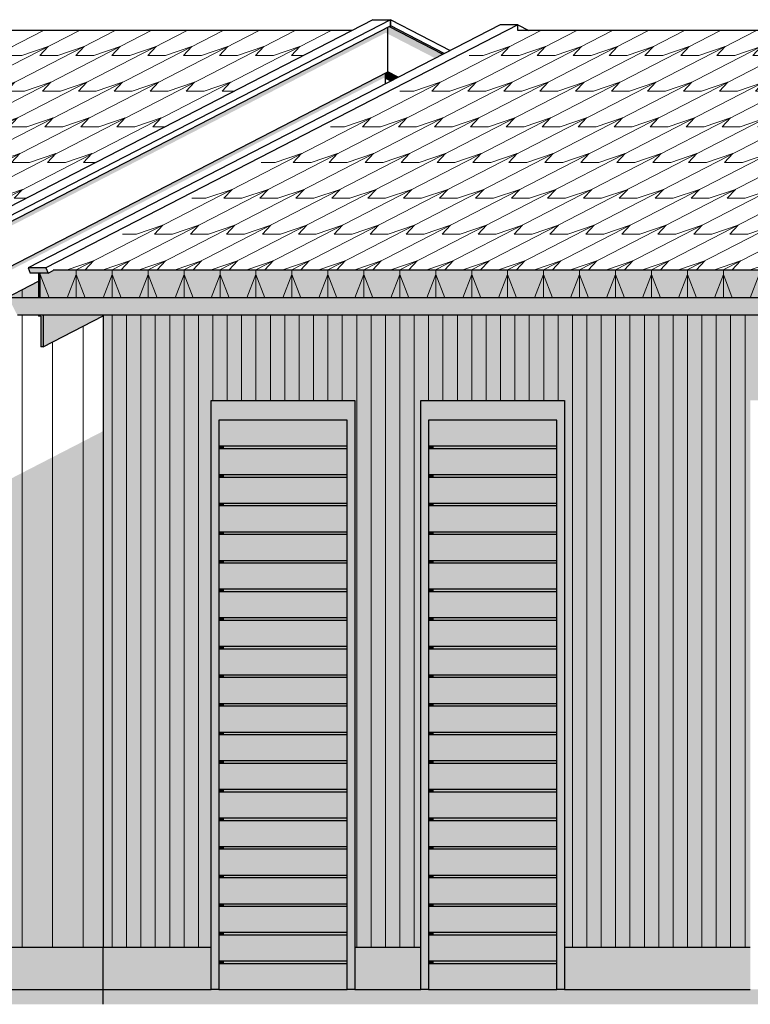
# Model space of a CAD drawing. Header units: millimetres. Extents: x -201770 to -158900, y 72497 to 86342.
# Tile 17 of 18: x -166810 to -164217, y 77497 to 80991. Entities that reach past the tile are written whole.
import ezdxf

# ---------------------------------------------------------------- set-up
doc = ezdxf.new("R2010")
doc.units = ezdxf.units.MM
doc.header["$LTSCALE"] = 0.5
doc.header["$MEASUREMENT"] = 0
doc.linetypes.add('PLINE', pattern=[0])
for name, color, linetype in [('231- Bærende yttervegger(Nye konstruksjoner)', 7, 'Continuous'), ('244- Vinduer_ dører_ foldevegger(Nye konstruksjoner)', 7, 'Continuous'), ('252- Gulv på grunn_ bunnplate(Nye konstruksjoner)', 7, 'Continuous'), ('26-- Yttertak(Nye konstruksjoner)', 7, 'Continuous'), ('265- Gesimser_ takrenner og nedløp(Nye konstruksjoner)', 7, 'Continuous')]:
    doc.layers.add(name, color=color, linetype=linetype)
doc.layers.add('235- Utvendig kledning og overflate(Nye konstruksjoner)', color=7, linetype='Continuous', lineweight=0)
doc.layers.add('262- Taktekking(Nye konstruksjoner)', color=7, linetype='Continuous', lineweight=0)

# ---------------------------------------------------------------- blocks, each defined once
blk = doc.blocks.new('*X266')
at = {"layer": '235- Utvendig kledning og overflate(Nye konstruksjoner)', "linetype": 'PLINE'}
for p, q in [((-164542.1, 79942.8), (-164542.1, 77700)), ((-164542.1, 77700), (-164542.1, 79942.8)), ((-164491, 79942.8), (-164491, 77700)), ((-164491, 77700), (-164491, 79942.8)), ((-164440, 79942.8), (-164440, 77700)), ((-164440, 77700), (-164440, 79942.8)), ((-164388.9, 79942.8), (-164388.9, 77700)), ((-164388.9, 77700), (-164388.9, 79942.8)), ((-164337.9, 79942.8), (-164337.9, 77700)), ((-164337.9, 77700), (-164337.9, 79942.8)), ((-164286.8, 79942.8), (-164286.8, 77700)), ((-164286.8, 77700), (-164286.8, 79942.8)), ((-164235.8, 79942.8), (-164235.8, 77700)), ((-164235.8, 77700), (-164235.8, 79942.8)), ((-164184.7, 79942.8), (-164184.7, 79640)), ((-164184.7, 79640), (-164184.7, 79942.8)), ((-164133.7, 79942.8), (-164133.7, 79640)), ((-164133.7, 79640), (-164133.7, 79942.8)), ((-164082.6, 79942.8), (-164082.6, 79640)), ((-164082.6, 79640), (-164082.6, 79942.8)), ((-164031.5, 79942.8), (-164031.5, 79640)), ((-164031.5, 79640), (-164031.5, 79942.8)), ((-163980.5, 79942.8), (-163980.5, 79640)), ((-163980.5, 79640), (-163980.5, 79942.8)), ((-163929.4, 79942.8), (-163929.4, 79640)), ((-163929.4, 79640), (-163929.4, 79942.8)), ((-163878.4, 79942.8), (-163878.4, 79640)), ((-163878.4, 79640), (-163878.4, 79942.8)), ((-163827.3, 79942.8), (-163827.3, 79640)), ((-163827.3, 79640), (-163827.3, 79942.8)), ((-163776.3, 79942.8), (-163776.3, 79640)), ((-163776.3, 79640), (-163776.3, 79942.8)), ((-163725.2, 79942.8), (-163725.2, 79640)), ((-163725.2, 79640), (-163725.2, 79942.8)), ((-163674.2, 79942.8), (-163674.2, 77700)), ((-163674.2, 77700), (-163674.2, 79942.8)), ((-163623.1, 79942.8), (-163623.1, 77700)), ((-163623.1, 77700), (-163623.1, 79942.8)), ((-163572.1, 79942.8), (-163572.1, 77700)), ((-163572.1, 77700), (-163572.1, 79942.8)), ((-163521, 79942.8), (-163521, 77700)), ((-163521, 77700), (-163521, 79942.8)), ((-163470, 79942.8), (-163470, 79640)), ((-163470, 79640), (-163470, 79942.8)), ((-163418.9, 79942.8), (-163418.9, 79640)), ((-163418.9, 79640), (-163418.9, 79942.8)), ((-163367.9, 79942.8), (-163367.9, 79640)), ((-163367.9, 79640), (-163367.9, 79942.8)), ((-163316.8, 79942.8), (-163316.8, 79640)), ((-163316.8, 79640), (-163316.8, 79942.8)), ((-163265.8, 79942.8), (-163265.8, 79640)), ((-163265.8, 79640), (-163265.8, 79942.8)), ((-163214.7, 79942.8), (-163214.7, 79640)), ((-163214.7, 79640), (-163214.7, 79942.8)), ((-163163.6, 79942.8), (-163163.6, 79640)), ((-163163.6, 79640), (-163163.6, 79942.8)), ((-163112.6, 79942.8), (-163112.6, 79640)), ((-163112.6, 79640), (-163112.6, 79942.8)), ((-163061.5, 79942.8), (-163061.5, 79640)), ((-163061.5, 79640), (-163061.5, 79942.8)), ((-163010.5, 79942.8), (-163010.5, 79640)), ((-163010.5, 79640), (-163010.5, 79942.8)), ((-162959.4, 79703.1), (-162959.4, 77700)), ((-162959.4, 77700), (-162959.4, 79703.1)), ((-162908.4, 79621.4), (-162908.4, 77700)), ((-162908.4, 77700), (-162908.4, 79621.4)), ((-162857.3, 79539.6), (-162857.3, 77700)), ((-162857.3, 77700), (-162857.3, 79539.6)), ((-162806.3, 79457.8), (-162806.3, 77700)), ((-162806.3, 77700), (-162806.3, 79457.8))]:
    blk.add_line(p, q, dxfattribs=at)
blk = doc.blocks.new('*X270')
at = {"layer": '235- Utvendig kledning og overflate(Nye konstruksjoner)', "linetype": 'PLINE'}
for p, q in [((-166482.1, 79942.8), (-166482.1, 77700)), ((-166482.1, 77700), (-166482.1, 79942.8)), ((-166431, 79942.8), (-166431, 77700)), ((-166431, 77700), (-166431, 79942.8)), ((-166380, 79942.8), (-166380, 77700)), ((-166380, 77700), (-166380, 79942.8)), ((-166328.9, 79942.8), (-166328.9, 77700)), ((-166328.9, 77700), (-166328.9, 79942.8)), ((-166277.9, 79942.8), (-166277.9, 77700)), ((-166277.9, 77700), (-166277.9, 79942.8)), ((-166226.8, 79942.8), (-166226.8, 77700)), ((-166226.8, 77700), (-166226.8, 79942.8)), ((-166175.8, 79942.8), (-166175.8, 77700)), ((-166175.8, 77700), (-166175.8, 79942.8)), ((-166124.7, 79942.8), (-166124.7, 79640)), ((-166124.7, 79640), (-166124.7, 79942.8)), ((-166073.7, 79942.8), (-166073.7, 79640)), ((-166073.7, 79640), (-166073.7, 79942.8)), ((-166022.6, 79942.8), (-166022.6, 79640)), ((-166022.6, 79640), (-166022.6, 79942.8)), ((-165971.6, 79942.8), (-165971.6, 79640)), ((-165971.6, 79640), (-165971.6, 79942.8)), ((-165920.5, 79942.8), (-165920.5, 79640)), ((-165920.5, 79640), (-165920.5, 79942.8)), ((-165869.5, 79942.8), (-165869.5, 79640)), ((-165869.5, 79640), (-165869.5, 79942.8)), ((-165818.4, 79942.8), (-165818.4, 79640)), ((-165818.4, 79640), (-165818.4, 79942.8)), ((-165767.3, 79942.8), (-165767.3, 79640)), ((-165767.3, 79640), (-165767.3, 79942.8)), ((-165716.3, 79942.8), (-165716.3, 79640)), ((-165716.3, 79640), (-165716.3, 79942.8)), ((-165665.2, 79942.8), (-165665.2, 79640)), ((-165665.2, 79640), (-165665.2, 79942.8)), ((-165614.2, 79942.8), (-165614.2, 77700)), ((-165614.2, 77700), (-165614.2, 79942.8)), ((-165563.1, 79942.8), (-165563.1, 77700)), ((-165563.1, 77700), (-165563.1, 79942.8)), ((-165512.1, 79942.8), (-165512.1, 77700)), ((-165512.1, 77700), (-165512.1, 79942.8)), ((-165461, 79942.8), (-165461, 77700)), ((-165461, 77700), (-165461, 79942.8)), ((-165410, 79942.8), (-165410, 77700)), ((-165410, 77700), (-165410, 79942.8)), ((-165358.9, 79942.8), (-165358.9, 79640)), ((-165358.9, 79640), (-165358.9, 79942.8)), ((-165307.9, 79942.8), (-165307.9, 79640)), ((-165307.9, 79640), (-165307.9, 79942.8)), ((-165256.8, 79942.8), (-165256.8, 79640)), ((-165256.8, 79640), (-165256.8, 79942.8)), ((-165205.8, 79942.8), (-165205.8, 79640)), ((-165205.8, 79640), (-165205.8, 79942.8)), ((-165154.7, 79942.8), (-165154.7, 79640)), ((-165154.7, 79640), (-165154.7, 79942.8)), ((-165103.7, 79942.8), (-165103.7, 79640)), ((-165103.7, 79640), (-165103.7, 79942.8)), ((-165052.6, 79942.8), (-165052.6, 79640)), ((-165052.6, 79640), (-165052.6, 79942.8)), ((-165001.6, 79942.8), (-165001.6, 79640)), ((-165001.6, 79640), (-165001.6, 79942.8)), ((-164950.5, 79942.8), (-164950.5, 79640)), ((-164950.5, 79640), (-164950.5, 79942.8)), ((-164899.4, 79942.8), (-164899.4, 79640)), ((-164899.4, 79640), (-164899.4, 79942.8)), ((-164848.4, 79942.8), (-164848.4, 77700)), ((-164848.4, 77700), (-164848.4, 79942.8)), ((-164797.3, 79942.8), (-164797.3, 77700)), ((-164797.3, 77700), (-164797.3, 79942.8)), ((-164746.3, 79942.8), (-164746.3, 77700)), ((-164746.3, 77700), (-164746.3, 79942.8)), ((-164695.2, 79942.8), (-164695.2, 77700)), ((-164695.2, 77700), (-164695.2, 79942.8)), ((-164644.2, 79942.8), (-164644.2, 77700)), ((-164644.2, 77700), (-164644.2, 79942.8)), ((-164593.1, 79942.8), (-164593.1, 77700)), ((-164593.1, 77700), (-164593.1, 79942.8))]:
    blk.add_line(p, q, dxfattribs=at)
blk = doc.blocks.new('*X271')
at = {"layer": '235- Utvendig kledning og overflate(Nye konstruksjoner)', "linetype": 'PLINE'}
for p, q in [((-166802, 80032.8), (-166802, 80003.5)), ((-166802, 80003.5), (-166802, 80032.8))]:
    blk.add_line(p, q, dxfattribs=at)
blk = doc.blocks.new('*X272')
at = {"layer": '235- Utvendig kledning og overflate(Nye konstruksjoner)', "linetype": 'PLINE'}
for p, q in [((-166802, 79942.8), (-166802, 77700)), ((-166802, 77700), (-166802, 79942.8)), ((-166584.7, 79903.6), (-166584.7, 77700)), ((-166584.7, 77700), (-166584.7, 79903.6)), ((-166693.4, 79847.7), (-166693.4, 77700)), ((-166693.4, 77700), (-166693.4, 79847.7))]:
    blk.add_line(p, q, dxfattribs=at)

msp = doc.modelspace()

# ---------------------------------------------------------------- hatches: boundary and pattern name
at = {"layer": '231- Bærende yttervegger(Nye konstruksjoner)', "linetype": 'Continuous'}
for points in [[(-166843.2, 80003.5), (-166743.9, 80003.5), (-166743.9, 80062.7), (-166843.2, 80011.6)], [(-166513.8, 77700), (-166130.9, 77700), (-166130.9, 79640), (-165620.5, 79640), (-165620.5, 77700), (-165386.7, 77700), (-165386.7, 79640), (-164876.3, 79640), (-164876.3, 77700), (-164578.6, 77700), (-164578.6, 79942.8), (-166513.8, 79942.8)], [(-164578.6, 77700), (-164217, 77700), (-164217, 79640), (-163706.7, 79640), (-163706.7, 77700), (-163472.7, 77700), (-163472.7, 79640), (-162962.3, 79640), (-162962.3, 77700), (-162789, 77700), (-162789, 79430.1), (-162970, 79720), (-162970, 79942.8), (-164578.6, 79942.8)], [(-166843.2, 77700), (-166513.8, 77700), (-166513.8, 79531.2), (-166843.2, 79361.5)]]:
    msp.add_hatch(color=256, dxfattribs=at).paths.add_polyline_path(points)
at = {"layer": '244- Vinduer_ dører_ foldevegger(Nye konstruksjoner)', "linetype": 'Continuous'}
for points in [[(-166130.9, 79640), (-166130.9, 79570), (-166103.3, 79570), (-165648.2, 79570), (-165620.5, 79570), (-165620.5, 79640)], [(-165386.7, 79640), (-165386.7, 79570), (-165359.1, 79570), (-164904, 79570), (-164876.3, 79570), (-164876.3, 79640)], [(-166130.9, 77550), (-166103.3, 77550), (-166103.3, 79570), (-166130.9, 79570)], [(-165648.2, 79478.5), (-165648.2, 79570), (-166103.3, 79570), (-166103.3, 79478.5)], [(-165620.5, 77550), (-165620.5, 79570), (-165648.2, 79570), (-165648.2, 77550)], [(-165386.7, 79570), (-165386.7, 77550), (-165359.1, 77550), (-165359.1, 79570)], [(-164904, 79478.5), (-164904, 79570), (-165359.1, 79570), (-165359.1, 79478.5)], [(-164904, 77550), (-164876.3, 77550), (-164876.3, 79570), (-164904, 79570)], [(-166088.2, 79478.5), (-166103.3, 79478.5), (-166103.3, 79468.5), (-166088.2, 79468.5)], [(-166088.2, 79468.5), (-165648.2, 79468.5), (-165648.2, 79478.5), (-166088.2, 79478.5)], [(-165344, 79478.5), (-165359.1, 79478.5), (-165359.1, 79468.5), (-165344, 79468.5)], [(-165344, 79468.5), (-164904, 79468.5), (-164904, 79478.5), (-165344, 79478.5)], [(-165648.2, 79377), (-165648.2, 79468.5), (-166103.3, 79468.5), (-166103.3, 79377)], [(-164904, 79377), (-164904, 79468.5), (-165359.1, 79468.5), (-165359.1, 79377)], [(-166103.3, 79367), (-166088.2, 79367), (-166088.2, 79377), (-166103.3, 79377)], [(-165648.2, 79377), (-166088.2, 79377), (-166088.2, 79367), (-165648.2, 79367)], [(-165359.1, 79377), (-165359.1, 79367), (-165344, 79367), (-165344, 79377)], [(-164904, 79377), (-165344, 79377), (-165344, 79367), (-164904, 79367)], [(-165648.2, 79275.5), (-165648.2, 79367), (-166103.3, 79367), (-166103.3, 79275.5)], [(-164904, 79275.5), (-164904, 79367), (-165359.1, 79367), (-165359.1, 79275.5)], [(-166103.3, 79265.5), (-166088.2, 79265.5), (-166088.2, 79275.5), (-166103.3, 79275.5)], [(-166088.2, 79275.5), (-166088.2, 79265.5), (-165648.2, 79265.5), (-165648.2, 79275.5)], [(-165344, 79275.5), (-165359.1, 79275.5), (-165359.1, 79265.5), (-165344, 79265.5)], [(-165344, 79265.5), (-164904, 79265.5), (-164904, 79275.5), (-165344, 79275.5)], [(-165648.2, 79174), (-165648.2, 79265.5), (-166103.3, 79265.5), (-166103.3, 79174)], [(-164904, 79174), (-164904, 79265.5), (-165359.1, 79265.5), (-165359.1, 79174)], [(-166088.2, 79174), (-166103.3, 79174), (-166103.3, 79164), (-166088.2, 79164)], [(-165648.2, 79072.5), (-165648.2, 79164), (-166103.3, 79164), (-166103.3, 79072.5)], [(-166088.2, 79164), (-165648.2, 79164), (-165648.2, 79174), (-166088.2, 79174)], [(-165359.1, 79174), (-165359.1, 79164), (-165344, 79164), (-165344, 79174)], [(-164904, 79072.5), (-164904, 79164), (-165359.1, 79164), (-165359.1, 79072.5)], [(-165344, 79164), (-164904, 79164), (-164904, 79174), (-165344, 79174)], [(-166103.3, 79062.5), (-166088.2, 79062.5), (-166088.2, 79072.5), (-166103.3, 79072.5)], [(-165648.2, 78971), (-165648.2, 79062.5), (-166103.3, 79062.5), (-166103.3, 78971)], [(-165648.2, 79072.5), (-166088.2, 79072.5), (-166088.2, 79062.5), (-165648.2, 79062.5)], [(-165359.1, 79072.5), (-165359.1, 79062.5), (-165344, 79062.5), (-165344, 79072.5)], [(-164904, 78971), (-164904, 79062.5), (-165359.1, 79062.5), (-165359.1, 78971)], [(-164904, 79072.5), (-165344, 79072.5), (-165344, 79062.5), (-164904, 79062.5)], [(-166088.2, 78971), (-166103.3, 78971), (-166103.3, 78961), (-166088.2, 78961)], [(-165648.2, 78869.5), (-165648.2, 78961), (-166103.3, 78961), (-166103.3, 78869.5)], [(-166088.2, 78971), (-166088.2, 78961), (-165648.2, 78961), (-165648.2, 78971)], [(-165344, 78971), (-165359.1, 78971), (-165359.1, 78961), (-165344, 78961)], [(-164904, 78869.5), (-164904, 78961), (-165359.1, 78961), (-165359.1, 78869.5)], [(-164904, 78971), (-165344, 78971), (-165344, 78961), (-164904, 78961)], [(-166088.2, 78869.5), (-166103.3, 78869.5), (-166103.3, 78859.5), (-166088.2, 78859.5)], [(-165648.2, 78768), (-165648.2, 78859.5), (-166103.3, 78859.5), (-166103.3, 78768)], [(-165648.2, 78869.5), (-166088.2, 78869.5), (-166088.2, 78859.5), (-165648.2, 78859.5)], [(-165359.1, 78869.5), (-165359.1, 78859.5), (-165344, 78859.5), (-165344, 78869.5)], [(-164904, 78768), (-164904, 78859.5), (-165359.1, 78859.5), (-165359.1, 78768)], [(-164904, 78869.5), (-165344, 78869.5), (-165344, 78859.5), (-164904, 78859.5)], [(-166088.2, 78768), (-166103.3, 78768), (-166103.3, 78758), (-166088.2, 78758)], [(-165648.2, 78666.5), (-165648.2, 78758), (-166103.3, 78758), (-166103.3, 78666.5)], [(-166088.2, 78768), (-166088.2, 78758), (-165648.2, 78758), (-165648.2, 78768)], [(-165344, 78768), (-165359.1, 78768), (-165359.1, 78758), (-165344, 78758)], [(-164904, 78666.5), (-164904, 78758), (-165359.1, 78758), (-165359.1, 78666.5)], [(-164904, 78768), (-165344, 78768), (-165344, 78758), (-164904, 78758)], [(-166088.2, 78666.5), (-166103.3, 78666.5), (-166103.3, 78656.5), (-166088.2, 78656.5)], [(-165648.2, 78565), (-165648.2, 78656.5), (-166103.3, 78656.5), (-166103.3, 78565)], [(-166088.2, 78666.5), (-166088.2, 78656.5), (-165648.2, 78656.5), (-165648.2, 78666.5)], [(-165359.1, 78666.5), (-165359.1, 78656.5), (-165344, 78656.5), (-165344, 78666.5)], [(-164904, 78565), (-164904, 78656.5), (-165359.1, 78656.5), (-165359.1, 78565)], [(-164904, 78666.5), (-165344, 78666.5), (-165344, 78656.5), (-164904, 78656.5)], [(-166088.2, 78565), (-166103.3, 78565), (-166103.3, 78555), (-166088.2, 78555)], [(-165648.2, 78463.5), (-165648.2, 78555), (-166103.3, 78555), (-166103.3, 78463.5)], [(-166088.2, 78565), (-166088.2, 78555), (-165648.2, 78555), (-165648.2, 78565)], [(-165359.1, 78565), (-165359.1, 78555), (-165344, 78555), (-165344, 78565)], [(-164904, 78463.5), (-164904, 78555), (-165359.1, 78555), (-165359.1, 78463.5)], [(-164904, 78565), (-165344, 78565), (-165344, 78555), (-164904, 78555)], [(-166103.3, 78453.5), (-166088.2, 78453.5), (-166088.2, 78463.5), (-166103.3, 78463.5)], [(-165648.2, 78362), (-165648.2, 78453.5), (-166103.3, 78453.5), (-166103.3, 78362)], [(-166088.2, 78463.5), (-166088.2, 78453.5), (-165648.2, 78453.5), (-165648.2, 78463.5)], [(-165359.1, 78463.5), (-165359.1, 78453.5), (-165344, 78453.5), (-165344, 78463.5)], [(-164904, 78362), (-164904, 78453.5), (-165359.1, 78453.5), (-165359.1, 78362)], [(-164904, 78463.5), (-165344, 78463.5), (-165344, 78453.5), (-164904, 78453.5)], [(-166088.2, 78362), (-166103.3, 78362), (-166103.3, 78352), (-166088.2, 78352)], [(-165648.2, 78362), (-166088.2, 78362), (-166088.2, 78352), (-165648.2, 78352)], [(-165359.1, 78352), (-165344, 78352), (-165344, 78362), (-165359.1, 78362)], [(-164904, 78362), (-165344, 78362), (-165344, 78352), (-164904, 78352)], [(-165648.2, 78260.5), (-165648.2, 78352), (-166103.3, 78352), (-166103.3, 78260.5)], [(-164904, 78260.5), (-164904, 78352), (-165359.1, 78352), (-165359.1, 78260.5)], [(-166088.2, 78260.5), (-166103.3, 78260.5), (-166103.3, 78250.5), (-166088.2, 78250.5)], [(-165648.2, 78260.5), (-166088.2, 78260.5), (-166088.2, 78250.5), (-165648.2, 78250.5)], [(-165359.1, 78260.5), (-165359.1, 78250.5), (-165344, 78250.5), (-165344, 78260.5)], [(-164904, 78260.5), (-165344, 78260.5), (-165344, 78250.5), (-164904, 78250.5)], [(-165648.2, 78159), (-165648.2, 78250.5), (-166103.3, 78250.5), (-166103.3, 78159)], [(-164904, 78159), (-164904, 78250.5), (-165359.1, 78250.5), (-165359.1, 78159)], [(-166088.2, 78159), (-166103.3, 78159), (-166103.3, 78149), (-166088.2, 78149)], [(-165648.2, 78159), (-166088.2, 78159), (-166088.2, 78149), (-165648.2, 78149)], [(-165359.1, 78159), (-165359.1, 78149), (-165344, 78149), (-165344, 78159)], [(-164904, 78159), (-165344, 78159), (-165344, 78149), (-164904, 78149)], [(-165648.2, 78057.5), (-165648.2, 78149), (-166103.3, 78149), (-166103.3, 78057.5)], [(-164904, 78057.5), (-164904, 78149), (-165359.1, 78149), (-165359.1, 78057.5)], [(-166088.2, 78057.5), (-166103.3, 78057.5), (-166103.3, 78047.5), (-166088.2, 78047.5)], [(-165648.2, 77956), (-165648.2, 78047.5), (-166103.3, 78047.5), (-166103.3, 77956)], [(-166088.2, 78047.5), (-165648.2, 78047.5), (-165648.2, 78057.5), (-166088.2, 78057.5)], [(-165359.1, 78057.5), (-165359.1, 78047.5), (-165344, 78047.5), (-165344, 78057.5)], [(-164904, 77956), (-164904, 78047.5), (-165359.1, 78047.5), (-165359.1, 77956)], [(-164904, 78057.5), (-165344, 78057.5), (-165344, 78047.5), (-164904, 78047.5)], [(-166088.2, 77956), (-166103.3, 77956), (-166103.3, 77946), (-166088.2, 77946)], [(-165648.2, 77854.5), (-165648.2, 77946), (-166103.3, 77946), (-166103.3, 77854.5)], [(-166088.2, 77946), (-165648.2, 77946), (-165648.2, 77956), (-166088.2, 77956)], [(-165359.1, 77956), (-165359.1, 77946), (-165344, 77946), (-165344, 77956)], [(-164904, 77854.5), (-164904, 77946), (-165359.1, 77946), (-165359.1, 77854.5)], [(-165344, 77946), (-164904, 77946), (-164904, 77956), (-165344, 77956)], [(-166088.2, 77854.5), (-166103.3, 77854.5), (-166103.3, 77844.5), (-166088.2, 77844.5)], [(-165648.2, 77753), (-165648.2, 77844.5), (-166103.3, 77844.5), (-166103.3, 77753)], [(-166088.2, 77844.5), (-165648.2, 77844.5), (-165648.2, 77854.5), (-166088.2, 77854.5)], [(-165359.1, 77854.5), (-165359.1, 77844.5), (-165344, 77844.5), (-165344, 77854.5)], [(-164904, 77753), (-164904, 77844.5), (-165359.1, 77844.5), (-165359.1, 77753)], [(-164904, 77854.5), (-165344, 77854.5), (-165344, 77844.5), (-164904, 77844.5)], [(-166088.2, 77753), (-166103.3, 77753), (-166103.3, 77743), (-166088.2, 77743)], [(-165648.2, 77651.5), (-165648.2, 77743), (-166103.3, 77743), (-166103.3, 77651.5)], [(-166088.2, 77753), (-166088.2, 77743), (-165648.2, 77743), (-165648.2, 77753)], [(-165359.1, 77753), (-165359.1, 77743), (-165344, 77743), (-165344, 77753)], [(-164904, 77651.5), (-164904, 77743), (-165359.1, 77743), (-165359.1, 77651.5)], [(-165344, 77743), (-164904, 77743), (-164904, 77753), (-165344, 77753)], [(-166103.3, 77641.5), (-166088.2, 77641.5), (-166088.2, 77651.5), (-166103.3, 77651.5)], [(-165648.2, 77550), (-165648.2, 77641.5), (-166103.3, 77641.5), (-166103.3, 77550)], [(-166088.2, 77641.5), (-165648.2, 77641.5), (-165648.2, 77651.5), (-166088.2, 77651.5)], [(-165344, 77651.5), (-165359.1, 77651.5), (-165359.1, 77641.5), (-165344, 77641.5)], [(-164904, 77550), (-164904, 77641.5), (-165359.1, 77641.5), (-165359.1, 77550)], [(-164904, 77651.5), (-165344, 77651.5), (-165344, 77641.5), (-164904, 77641.5)]]:
    msp.add_hatch(color=256, dxfattribs=at).paths.add_polyline_path(points)
at = {"layer": '252- Gulv på grunn_ bunnplate(Nye konstruksjoner)', "linetype": 'Continuous'}
for points in [[(-167024.2, 77550), (-166513.8, 77550), (-166513.8, 77700), (-167024.2, 77700)], [(-166513.8, 77700), (-166513.8, 77550), (-166130.9, 77550), (-166130.9, 77700)], [(-165620.5, 77700), (-165620.5, 77550), (-165386.7, 77550), (-165386.7, 77700)], [(-164876.3, 77700), (-164876.3, 77550), (-164217, 77550), (-164217, 77700)], [(-167024.2, 77497.4), (-166513.8, 77497.4), (-166513.8, 77550), (-167024.2, 77550)], [(-166513.8, 77497.4), (-162579.5, 77497.4), (-162579.5, 77550), (-166513.8, 77550)]]:
    msp.add_hatch(color=256, dxfattribs=at).paths.add_polyline_path(points)
at = {"layer": '26-- Yttertak(Nye konstruksjoner)', "linetype": 'Continuous'}
msp.add_hatch(color=256, dxfattribs=at).paths.add_polyline_path([(-166737.4, 80092.1), (-166737.4, 80003.5), (-162718, 80003.5), (-162718, 80092.7), (-162719.2, 80092.1), (-162782.1, 80092.1), (-162786.9, 80103.5), (-166691.4, 80103.5), (-166691.4, 80101.5), (-166709.6, 80092.1)])
at = {"layer": '262- Taktekking(Nye konstruksjoner)', "linetype": 'Continuous'}
h = msp.add_hatch(dxfattribs=at)
h.set_pattern_fill('Tak_03_0004', color=256, style=0, pattern_type=2)
h.set_pattern_definition([(27.2591, (-171437.28, 80103.47), (-127.59926, 0), []), (226.941, (-171375.76, 80135.16), (373.672, 126.7855), [43.381, -130.143]), (226.941, (-171248.16, 80135.16), (373.672, 126.7855), [43.381, -130.143]), (0, (-171405.38, 80103.47), (246.073, 126.7855), [63.7996, -63.7996]), (18.7419, (-171341.58, 80103.47), (118.4736, 126.7855), [98.649, -295.9464]), (18.7419, (-171213.98, 80103.47), (118.4736, 126.7855), [98.649, -295.9464])])
h.paths.add_polyline_path([(-171437.3, 80103.5), (-167162.7, 80103.5), (-167160.3, 80104.7), (-167160.3, 80110.2), (-167160.9, 80109.9), (-167223.8, 80109.9), (-167231.4, 80128), (-165630, 80953.1), (-169776, 80953.1), (-171412.5, 80109.9), (-171424.8, 80109.9)])
h = msp.add_hatch(dxfattribs=at)
h.set_pattern_fill('Tak_03_0004', color=256, style=0, pattern_type=2)
h.set_pattern_definition([(27.2591, (-166737.375, 80103.47), (-127.59926, 0), []), (226.941, (-166675.86, 80135.16), (373.672, 126.7855), [43.381, -130.143]), (226.941, (-166548.26, 80135.16), (373.672, 126.7855), [43.381, -130.143]), (0, (-166705.47, 80103.47), (246.073, 126.7855), [63.7996, -63.7996]), (18.7419, (-166641.675, 80103.47), (118.4736, 126.7855), [98.649, -295.9464]), (18.7419, (-166514.08, 80103.47), (118.4736, 126.7855), [98.649, -295.9464])])
h.paths.add_polyline_path([(-165042.5, 80953.1), (-166691.4, 80103.5), (-162786.9, 80103.5), (-162789.8, 80110.2), (-161153.8, 80953.1), (-165042.5, 80953.1)])
h = msp.add_hatch(dxfattribs=at)
h.set_pattern_fill('Tak_03_0004', color=256, style=0, pattern_type=2)
h.set_pattern_definition([(90, (-166737.37, 80003.47), (-127.5993, 0), []), (291.081, (-166737.37, 80086.22), (127.599, 331.013), [88.689, -266.067]), (291.081, (-166609.78, 80086.22), (127.599, 331.013), [88.689, -266.067]), (2e-12, (-166705.47, 80003.47), (1e-08, 331.013), [63.8, -63.8]), (68.919, (-166641.68, 80003.47), (-127.599, 331.013), [88.689, -266.067]), (68.919, (-166514.08, 80003.47), (-127.6, 331.013), [88.689, -266.067])])
h.paths.add_polyline_path([(-166737.4, 80092.1), (-166737.4, 80003.5), (-162718, 80003.5), (-162718, 80092.7), (-162719.2, 80092.1), (-162782.1, 80092.1), (-162786.9, 80103.5), (-166691.4, 80103.5), (-166691.4, 80101.5), (-166709.6, 80092.1)])
at = {"layer": '265- Gesimser_ takrenner og nedløp(Nye konstruksjoner)', "linetype": 'Continuous'}
for points in [[(-165493.5, 80990.9), (-165556.5, 80990.9), (-165493.7, 80990.9), (-165493.7, 80968.9), (-165493.5, 80968.9)], [(-165503.5, 80963.8), (-167151.8, 80114.6), (-167151.8, 80099.1), (-165511, 80944.4), (-165510.8, 80945), (-165510.8, 80944.4), (-165503.5, 80940.6)], [(-165503.5, 80963.8), (-165503.5, 80805.6), (-165503.3, 80805.6), (-165503.3, 80963.9)], [(-165498.5, 80966.4), (-165503.3, 80963.9), (-165503.3, 80940.6), (-165336, 80854.4), (-165308.5, 80868.5)], [(-165493.7, 80968.9), (-165498.5, 80966.4), (-165308.5, 80868.5), (-165303.6, 80871), (-165493.5, 80968.9)], [(-165042.3, 80973.1), (-165105.3, 80973.1), (-165042.5, 80973.1), (-165042.5, 80953.1), (-165042.4, 80953.1), (-165042.3, 80953.1)], [(-165503.5, 80805.6), (-165507.6, 80803.4), (-165471.2, 80784.7), (-165467, 80786.9), (-165503.3, 80805.6)], [(-167160.3, 79956.3), (-167160.3, 79938.4), (-165518.5, 80784.3), (-165518.3, 80784.9), (-165518.3, 80784.3), (-165512, 80781), (-165512, 80801.2), (-167151.8, 79956.3)], [(-165512, 80801.2), (-165512, 80763.7), (-165511.8, 80763.8), (-165511.8, 80801.3)], [(-165507.6, 80803.4), (-165511.8, 80801.3), (-165511.8, 80781), (-165495.1, 80772.4), (-165471.2, 80784.7)], [(-166717.2, 80110.2), (-166780.2, 80110.2), (-166772.5, 80092.1), (-166709.6, 80092.1)], [(-166737.4, 80092.1), (-166743.9, 80092.1), (-166743.9, 80003.5), (-166737.4, 80003.5)], [(-166691.4, 80103.5), (-166692.2, 80101.1), (-166691.4, 80101.5)], [(-166850.2, 80003.5), (-166818.6, 79942.8), (-162970, 79942.8), (-162970, 79957.2), (-162948.7, 79957.2), (-162939.1, 79942.8), (-162824.2, 79942.8), (-162855.9, 80003.5)], [(-166743.9, 79942.8), (-166743.9, 79938.5), (-166735.4, 79938.5), (-166735.4, 79942.8)], [(-166735.4, 79942.8), (-166735.4, 79830.4), (-166726.9, 79830.4), (-166726.9, 79942.8)], [(-166513.8, 79942.8), (-166726.9, 79942.8), (-166726.9, 79830.4), (-166513.8, 79940.2)]]:
    msp.add_hatch(color=256, dxfattribs=at).paths.add_polyline_path(points)

# ---------------------------------------------------------------- linework, layer by layer
at = {"layer": '231- Bærende yttervegger(Nye konstruksjoner)', "linetype": 'PLINE'}
for p, q in [((-166513.8, 79942.8), (-166513.8, 77700)), ((-166843.2, 77700), (-166513.8, 77700)), ((-164578.6, 77700), (-164217, 77700))]:
    msp.add_line(p, q, dxfattribs=at)
at = {"layer": '244- Vinduer_ dører_ foldevegger(Nye konstruksjoner)', "linetype": 'PLINE'}
for p, q in [((-166130.9, 79570), (-166130.9, 79640)), ((-166130.9, 79640), (-165620.5, 79640)), ((-165620.5, 79640), (-165620.5, 79570)), ((-165386.7, 79570), (-165386.7, 79640)), ((-165386.7, 79640), (-164876.3, 79640)), ((-164876.3, 79640), (-164876.3, 79570)), ((-166130.9, 77550), (-166130.9, 79570)), ((-165648.2, 79570), (-166103.3, 79570)), ((-166103.3, 79570), (-166103.3, 79478.5)), ((-165648.2, 79478.5), (-165648.2, 79570)), ((-165620.5, 79570), (-165620.5, 77550)), ((-165386.7, 77550), (-165386.7, 79570)), ((-164904, 79570), (-165359.1, 79570)), ((-165359.1, 79570), (-165359.1, 79478.5)), ((-164904, 79478.5), (-164904, 79570)), ((-164876.3, 79570), (-164876.3, 77550)), ((-166103.3, 79478.5), (-166103.3, 78555)), ((-166103.3, 79478.5), (-165648.2, 79478.5)), ((-166088.2, 79478.5), (-166088.2, 79468.5)), ((-165648.2, 79468.5), (-165648.2, 79478.5)), ((-165359.1, 79478.5), (-165359.1, 78555)), ((-165359.1, 79478.5), (-164904, 79478.5)), ((-165344, 79478.5), (-165344, 79468.5)), ((-164904, 79468.5), (-164904, 79478.5)), ((-165648.2, 79468.5), (-166103.3, 79468.5)), ((-166103.3, 79468.5), (-166103.3, 79377)), ((-165648.2, 79377), (-165648.2, 79468.5)), ((-164904, 79468.5), (-165359.1, 79468.5)), ((-165359.1, 79468.5), (-165359.1, 79377)), ((-164904, 79377), (-164904, 79468.5)), ((-166103.3, 79377), (-165648.2, 79377)), ((-166088.2, 79377), (-166088.2, 79367)), ((-165648.2, 79367), (-165648.2, 79377)), ((-165359.1, 79377), (-164904, 79377)), ((-165344, 79377), (-165344, 79367)), ((-164904, 79367), (-164904, 79377)), ((-165648.2, 79367), (-166103.3, 79367)), ((-166103.3, 79367), (-166103.3, 79275.5)), ((-165648.2, 79275.5), (-165648.2, 79367)), ((-164904, 79367), (-165359.1, 79367)), ((-165359.1, 79367), (-165359.1, 79275.5)), ((-164904, 79275.5), (-164904, 79367)), ((-166103.3, 79275.5), (-165648.2, 79275.5)), ((-166088.2, 79275.5), (-166088.2, 79265.5)), ((-165648.2, 79265.5), (-165648.2, 79275.5)), ((-165359.1, 79275.5), (-164904, 79275.5)), ((-165344, 79275.5), (-165344, 79265.5)), ((-164904, 79265.5), (-164904, 79275.5)), ((-165648.2, 79265.5), (-166103.3, 79265.5)), ((-166103.3, 79265.5), (-166103.3, 79174)), ((-165648.2, 79174), (-165648.2, 79265.5)), ((-164904, 79265.5), (-165359.1, 79265.5)), ((-165359.1, 79265.5), (-165359.1, 79174)), ((-164904, 79174), (-164904, 79265.5)), ((-166103.3, 79174), (-165648.2, 79174)), ((-165648.2, 79164), (-166103.3, 79164)), ((-166103.3, 79164), (-166103.3, 79072.5)), ((-166088.2, 79174), (-166088.2, 79164)), ((-165648.2, 79164), (-165648.2, 79174)), ((-165648.2, 79072.5), (-165648.2, 79164)), ((-165359.1, 79174), (-164904, 79174)), ((-164904, 79164), (-165359.1, 79164)), ((-165359.1, 79164), (-165359.1, 79072.5)), ((-165344, 79174), (-165344, 79164)), ((-164904, 79164), (-164904, 79174)), ((-164904, 79072.5), (-164904, 79164)), ((-166103.3, 79072.5), (-165648.2, 79072.5)), ((-165648.2, 79062.5), (-166103.3, 79062.5)), ((-166103.3, 79062.5), (-166103.3, 78971)), ((-166088.2, 79072.5), (-166088.2, 79062.5)), ((-165648.2, 79062.5), (-165648.2, 79072.5)), ((-165648.2, 78971), (-165648.2, 79062.5)), ((-165359.1, 79072.5), (-164904, 79072.5)), ((-164904, 79062.5), (-165359.1, 79062.5)), ((-165359.1, 79062.5), (-165359.1, 78971)), ((-165344, 79072.5), (-165344, 79062.5)), ((-164904, 79062.5), (-164904, 79072.5)), ((-164904, 78971), (-164904, 79062.5)), ((-166103.3, 78971), (-165648.2, 78971)), ((-165648.2, 78961), (-166103.3, 78961)), ((-166103.3, 78961), (-166103.3, 78869.5)), ((-166088.2, 78971), (-166088.2, 78961)), ((-165648.2, 78961), (-165648.2, 78971)), ((-165648.2, 78869.5), (-165648.2, 78961)), ((-165359.1, 78971), (-164904, 78971)), ((-164904, 78961), (-165359.1, 78961)), ((-165359.1, 78961), (-165359.1, 78869.5)), ((-165344, 78971), (-165344, 78961)), ((-164904, 78961), (-164904, 78971)), ((-164904, 78869.5), (-164904, 78961)), ((-166103.3, 78869.5), (-165648.2, 78869.5)), ((-165648.2, 78859.5), (-166103.3, 78859.5)), ((-166103.3, 78859.5), (-166103.3, 78768)), ((-166088.2, 78869.5), (-166088.2, 78859.5)), ((-165648.2, 78859.5), (-165648.2, 78869.5)), ((-165648.2, 78768), (-165648.2, 78859.5)), ((-165359.1, 78869.5), (-164904, 78869.5)), ((-164904, 78859.5), (-165359.1, 78859.5)), ((-165359.1, 78859.5), (-165359.1, 78768)), ((-165344, 78869.5), (-165344, 78859.5)), ((-164904, 78859.5), (-164904, 78869.5)), ((-164904, 78768), (-164904, 78859.5)), ((-166103.3, 78768), (-165648.2, 78768)), ((-165648.2, 78758), (-166103.3, 78758)), ((-166103.3, 78758), (-166103.3, 78666.5)), ((-166088.2, 78768), (-166088.2, 78758)), ((-165648.2, 78758), (-165648.2, 78768)), ((-165648.2, 78666.5), (-165648.2, 78758)), ((-165359.1, 78768), (-164904, 78768)), ((-164904, 78758), (-165359.1, 78758)), ((-165359.1, 78758), (-165359.1, 78666.5)), ((-165344, 78768), (-165344, 78758)), ((-164904, 78758), (-164904, 78768)), ((-164904, 78666.5), (-164904, 78758)), ((-166103.3, 78666.5), (-165648.2, 78666.5)), ((-165648.2, 78656.5), (-166103.3, 78656.5)), ((-166103.3, 78656.5), (-166103.3, 78565)), ((-166088.2, 78666.5), (-166088.2, 78656.5)), ((-165648.2, 78656.5), (-165648.2, 78666.5)), ((-165648.2, 78565), (-165648.2, 78656.5)), ((-165359.1, 78666.5), (-164904, 78666.5)), ((-164904, 78656.5), (-165359.1, 78656.5)), ((-165359.1, 78656.5), (-165359.1, 78565)), ((-165344, 78666.5), (-165344, 78656.5)), ((-164904, 78656.5), (-164904, 78666.5)), ((-164904, 78565), (-164904, 78656.5)), ((-166103.3, 78565), (-165648.2, 78565)), ((-165648.2, 78555), (-166103.3, 78555)), ((-166103.3, 78555), (-166103.3, 78463.5)), ((-166088.2, 78565), (-166088.2, 78555)), ((-165648.2, 78555), (-165648.2, 78565)), ((-165648.2, 78463.5), (-165648.2, 78555)), ((-165359.1, 78565), (-164904, 78565)), ((-164904, 78555), (-165359.1, 78555)), ((-165359.1, 78555), (-165359.1, 78463.5)), ((-165344, 78565), (-165344, 78555)), ((-164904, 78555), (-164904, 78565)), ((-164904, 78463.5), (-164904, 78555)), ((-166103.3, 78463.5), (-166103.3, 78453.5)), ((-166103.3, 78463.5), (-165648.2, 78463.5)), ((-165648.2, 78453.5), (-166103.3, 78453.5)), ((-166103.3, 78453.5), (-166103.3, 78362)), ((-166088.2, 78463.5), (-166088.2, 78453.5)), ((-165648.2, 78453.5), (-165648.2, 78463.5)), ((-165648.2, 78362), (-165648.2, 78453.5)), ((-165359.1, 78463.5), (-165359.1, 78453.5)), ((-165359.1, 78463.5), (-164904, 78463.5)), ((-164904, 78453.5), (-165359.1, 78453.5)), ((-165359.1, 78453.5), (-165359.1, 78362)), ((-165344, 78463.5), (-165344, 78453.5)), ((-164904, 78453.5), (-164904, 78463.5)), ((-164904, 78362), (-164904, 78453.5)), ((-166103.3, 78362), (-166103.3, 78352)), ((-166103.3, 78362), (-165648.2, 78362)), ((-166088.2, 78362), (-166088.2, 78352)), ((-165648.2, 78352), (-165648.2, 78362)), ((-165359.1, 78362), (-165359.1, 78352)), ((-165359.1, 78362), (-164904, 78362)), ((-165344, 78362), (-165344, 78352)), ((-164904, 78352), (-164904, 78362)), ((-165648.2, 78352), (-166103.3, 78352)), ((-166103.3, 78352), (-166103.3, 78260.5)), ((-165648.2, 78260.5), (-165648.2, 78352)), ((-164904, 78352), (-165359.1, 78352)), ((-165359.1, 78352), (-165359.1, 78260.5)), ((-164904, 78260.5), (-164904, 78352)), ((-166103.3, 78260.5), (-166103.3, 78250.5)), ((-166103.3, 78260.5), (-165648.2, 78260.5)), ((-166088.2, 78260.5), (-166088.2, 78250.5)), ((-165648.2, 78250.5), (-165648.2, 78260.5)), ((-165359.1, 78260.5), (-165359.1, 78250.5)), ((-165359.1, 78260.5), (-164904, 78260.5)), ((-165344, 78260.5), (-165344, 78250.5)), ((-164904, 78250.5), (-164904, 78260.5)), ((-165648.2, 78250.5), (-166103.3, 78250.5)), ((-166103.3, 78250.5), (-166103.3, 78159)), ((-165648.2, 78159), (-165648.2, 78250.5)), ((-164904, 78250.5), (-165359.1, 78250.5)), ((-165359.1, 78250.5), (-165359.1, 78159)), ((-164904, 78159), (-164904, 78250.5)), ((-166103.3, 78159), (-166103.3, 78149)), ((-166103.3, 78159), (-165648.2, 78159)), ((-166088.2, 78159), (-166088.2, 78149)), ((-165648.2, 78149), (-165648.2, 78159)), ((-165359.1, 78159), (-165359.1, 78149)), ((-165359.1, 78159), (-164904, 78159)), ((-165344, 78159), (-165344, 78149)), ((-164904, 78149), (-164904, 78159)), ((-165648.2, 78149), (-166103.3, 78149)), ((-166103.3, 78149), (-166103.3, 78057.5)), ((-165648.2, 78057.5), (-165648.2, 78149)), ((-164904, 78149), (-165359.1, 78149)), ((-165359.1, 78149), (-165359.1, 78057.5)), ((-164904, 78057.5), (-164904, 78149)), ((-166103.3, 78057.5), (-166103.3, 78047.5)), ((-166103.3, 78057.5), (-165648.2, 78057.5)), ((-165648.2, 78047.5), (-166103.3, 78047.5)), ((-166103.3, 78047.5), (-166103.3, 77956)), ((-166088.2, 78057.5), (-166088.2, 78047.5)), ((-165648.2, 78047.5), (-165648.2, 78057.5)), ((-165648.2, 77956), (-165648.2, 78047.5)), ((-165359.1, 78057.5), (-165359.1, 78047.5)), ((-165359.1, 78057.5), (-164904, 78057.5)), ((-164904, 78047.5), (-165359.1, 78047.5)), ((-165359.1, 78047.5), (-165359.1, 77956)), ((-165344, 78057.5), (-165344, 78047.5)), ((-164904, 78047.5), (-164904, 78057.5)), ((-164904, 77956), (-164904, 78047.5)), ((-166103.3, 77956), (-166103.3, 77946)), ((-166103.3, 77956), (-165648.2, 77956)), ((-165648.2, 77946), (-166103.3, 77946)), ((-166103.3, 77946), (-166103.3, 77854.5)), ((-166088.2, 77956), (-166088.2, 77946)), ((-165648.2, 77946), (-165648.2, 77956)), ((-165648.2, 77854.5), (-165648.2, 77946)), ((-165359.1, 77956), (-165359.1, 77946)), ((-165359.1, 77956), (-164904, 77956)), ((-164904, 77946), (-165359.1, 77946)), ((-165359.1, 77946), (-165359.1, 77854.5)), ((-165344, 77956), (-165344, 77946)), ((-164904, 77946), (-164904, 77956)), ((-164904, 77854.5), (-164904, 77946)), ((-166103.3, 77854.5), (-166103.3, 77844.5)), ((-166103.3, 77854.5), (-165648.2, 77854.5)), ((-165648.2, 77844.5), (-166103.3, 77844.5)), ((-166103.3, 77844.5), (-166103.3, 77753)), ((-166088.2, 77854.5), (-166088.2, 77844.5)), ((-165648.2, 77844.5), (-165648.2, 77854.5)), ((-165648.2, 77753), (-165648.2, 77844.5)), ((-165359.1, 77854.5), (-165359.1, 77844.5)), ((-165359.1, 77854.5), (-164904, 77854.5)), ((-164904, 77844.5), (-165359.1, 77844.5)), ((-165359.1, 77844.5), (-165359.1, 77753)), ((-165344, 77854.5), (-165344, 77844.5)), ((-164904, 77844.5), (-164904, 77854.5)), ((-164904, 77753), (-164904, 77844.5)), ((-166103.3, 77753), (-166103.3, 77743)), ((-166103.3, 77753), (-165648.2, 77753)), ((-165648.2, 77743), (-166103.3, 77743)), ((-166103.3, 77743), (-166103.3, 77651.5)), ((-166088.2, 77753), (-166088.2, 77743)), ((-165648.2, 77743), (-165648.2, 77753)), ((-165648.2, 77651.5), (-165648.2, 77743)), ((-165359.1, 77753), (-165359.1, 77743)), ((-165359.1, 77753), (-164904, 77753)), ((-164904, 77743), (-165359.1, 77743)), ((-165359.1, 77743), (-165359.1, 77651.5)), ((-165344, 77753), (-165344, 77743)), ((-164904, 77743), (-164904, 77753)), ((-164904, 77651.5), (-164904, 77743)), ((-166103.3, 77651.5), (-166103.3, 77641.5)), ((-166103.3, 77651.5), (-165648.2, 77651.5)), ((-165648.2, 77641.5), (-166103.3, 77641.5)), ((-166103.3, 77641.5), (-166103.3, 77550)), ((-166088.2, 77651.5), (-166088.2, 77641.5)), ((-165648.2, 77641.5), (-165648.2, 77651.5)), ((-165648.2, 77550), (-165648.2, 77641.5)), ((-165359.1, 77651.5), (-165359.1, 77641.5)), ((-165359.1, 77651.5), (-164904, 77651.5)), ((-164904, 77641.5), (-165359.1, 77641.5)), ((-165359.1, 77641.5), (-165359.1, 77550)), ((-165344, 77651.5), (-165344, 77641.5)), ((-164904, 77641.5), (-164904, 77651.5)), ((-164904, 77550), (-164904, 77641.5)), ((-166103.3, 77550), (-166130.9, 77550)), ((-166103.3, 77550), (-165648.2, 77550)), ((-165620.5, 77550), (-165648.2, 77550)), ((-165359.1, 77550), (-165386.7, 77550)), ((-165359.1, 77550), (-164904, 77550)), ((-164876.3, 77550), (-164904, 77550))]:
    msp.add_line(p, q, dxfattribs=at)
at = {"layer": '252- Gulv på grunn_ bunnplate(Nye konstruksjoner)', "linetype": 'PLINE'}
for p, q in [((-166513.8, 77700), (-166130.9, 77700)), ((-166513.8, 77550), (-166513.8, 77700)), ((-165620.5, 77700), (-165386.7, 77700)), ((-164876.3, 77700), (-164578.6, 77700)), ((-167024.2, 77550), (-166513.8, 77550)), ((-166513.8, 77497.4), (-166513.8, 77550)), ((-166513.8, 77550), (-166130.9, 77550)), ((-165620.5, 77550), (-165386.7, 77550)), ((-164876.3, 77550), (-164217, 77550))]:
    msp.add_line(p, q, dxfattribs=at)
at = {"layer": '26-- Yttertak(Nye konstruksjoner)', "linetype": 'PLINE'}
for p, q in [((-165630, 80953.1), (-169776, 80953.1)), ((-161153.8, 80953.1), (-165042.5, 80953.1)), ((-166737.4, 80003.5), (-166737.4, 80092.1)), ((-166691.4, 80103.5), (-162786.9, 80103.5))]:
    msp.add_line(p, q, dxfattribs=at)
at = {"layer": '265- Gesimser_ takrenner og nedløp(Nye konstruksjoner)', "linetype": 'PLINE'}
for p, q in [((-165556.6, 80990.9), (-167231.4, 80128)), ((-165493.7, 80990.9), (-167168.5, 80128)), ((-165556.6, 80990.9), (-165493.7, 80990.9)), ((-165493.7, 80990.9), (-165493.5, 80990.9)), ((-165493.7, 80968.9), (-165493.7, 80990.9)), ((-165493.5, 80990.9), (-165282.2, 80882.1)), ((-165493.5, 80968.9), (-165493.5, 80990.9)), ((-167160.9, 80109.9), (-165493.7, 80968.9)), ((-165105.4, 80973.1), (-166780.2, 80110.2)), ((-165042.5, 80973.1), (-166717.2, 80110.2)), ((-165503.5, 80805.6), (-165503.5, 80963.8)), ((-165503.3, 80805.6), (-165503.3, 80963.9)), ((-165498.5, 80966.4), (-165308.5, 80868.5)), ((-165493.7, 80968.9), (-165493.5, 80968.9)), ((-165303.6, 80871), (-165493.5, 80968.9)), ((-165042.5, 80973.1), (-165105.4, 80973.1)), ((-165042.3, 80973.1), (-165042.5, 80973.1)), ((-165042.5, 80953.1), (-165042.5, 80973.1)), ((-165042.3, 80973.1), (-165003.5, 80953.1)), ((-165042.3, 80953.1), (-165042.3, 80973.1)), ((-167151.8, 79956.3), (-165503.5, 80805.6)), ((-165503.5, 80805.6), (-165503.3, 80805.6)), ((-165467, 80786.9), (-165503.3, 80805.6)), ((-165512, 80763.7), (-165512, 80801.2)), ((-165511.8, 80763.8), (-165511.8, 80801.3)), ((-165471.2, 80784.7), (-165507.6, 80803.4)), ((-166780.2, 80110.2), (-166772.5, 80092.1)), ((-166717.2, 80110.2), (-166780.2, 80110.2)), ((-166717.2, 80110.2), (-166709.6, 80092.1)), ((-166709.6, 80092.1), (-166772.5, 80092.1)), ((-166743.9, 80092.1), (-166743.9, 80003.5)), ((-166709.6, 80092.1), (-166691.4, 80101.5)), ((-167160.3, 79848.2), (-166743.9, 80062.7)), ((-162855.9, 80003.5), (-166850.2, 80003.5)), ((-162970, 79942.8), (-166818.6, 79942.8)), ((-166743.9, 79942.8), (-166743.9, 79938.5)), ((-166735.4, 79938.5), (-166743.9, 79938.5)), ((-166735.4, 79938.5), (-166735.4, 79830.4)), ((-166726.9, 79942.8), (-166726.9, 79830.4)), ((-166726.9, 79830.4), (-166513.8, 79940.2)), ((-166726.9, 79830.4), (-166735.4, 79830.4))]:
    msp.add_line(p, q, dxfattribs=at)

# ---------------------------------------------------------------- block references
at = {"layer": '231- Bærende yttervegger(Nye konstruksjoner)'}
for name in ['*X271', '*X272', '*X270', '*X266']:
    msp.add_blockref(name, (0, 0), dxfattribs=at)

doc.saveas('drawing.dxf')
